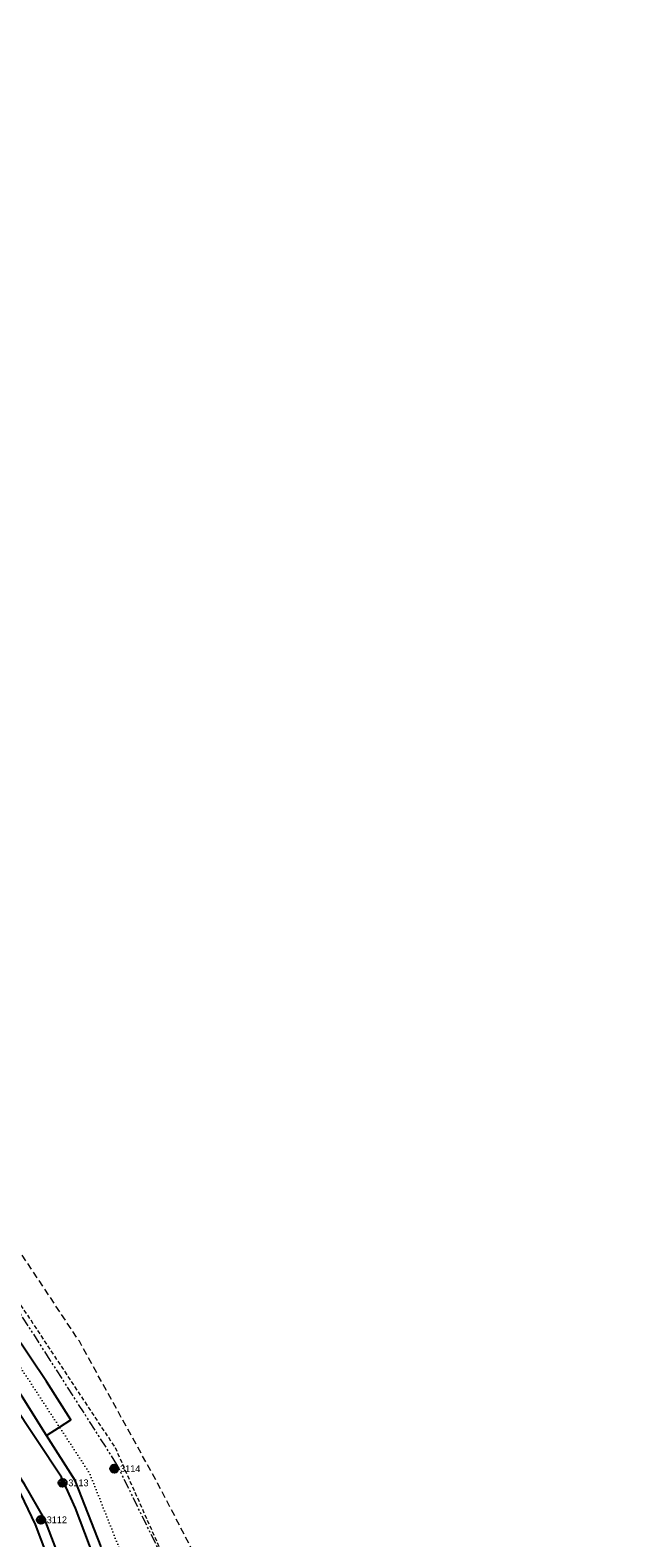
# Model space of a CAD drawing. Header units: metres. Extents: x 62183 to 64287, y 386037 to 390061.
# Tile 13 of 38: x 63393 to 63501, y 387345 to 387622. Entities that reach past the tile are written whole.
import ezdxf

# ---------------------------------------------------------------- set-up
doc = ezdxf.new("R2010")
doc.units = ezdxf.units.M
for name, pattern in [('DOT', [0.25, 0, -0.25]), ('HIDDEN', [0.375, 0.25, -0.125]), ('PHANTOM2', [1.25, 0.625, -0.125, 0.125, -0.125, 0.125, -0.125])]:
    doc.linetypes.add(name, pattern=pattern)
for name, color, linetype, lineweight in [('BS-Boorpunten', 253, 'CONTINUOUS', 25), ('BS-Boorpuntnummer', 253, 'CONTINUOUS', 25), ('BS-KANT-KREUKELBERM', 35, 'PHANTOM2', 0), ('BS-PERKOENRIJ', 203, 'DOT', 5), ('BS-TEENSCHOT-GECONSTRUEERD', 1, 'HIDDEN', 13), ('BS-ZANDLIJN', 2, 'HIDDEN', 20)]:
    doc.layers.add(name, color=color, linetype=linetype, lineweight=lineweight)
doc.layers.add('BS-SCHEIDINGSLIJN-TALUDBEKL', color=253, linetype='CONTINUOUS')

# ---------------------------------------------------------------- blocks, each defined once
blk = doc.blocks.new('punt-boring')
at = {"layer": 'BS-Boorpunten'}
h = blk.add_hatch(color=8, dxfattribs=at)
h.dxf.hatch_style = 1
h.paths.add_polyline_path([(0.01, 1), (-0.87, -0.49), (0.86, -0.51)])
h = blk.add_hatch(color=1, dxfattribs=at)
h.dxf.hatch_style = 1
h.paths.add_polyline_path([(0.01, 1), (-0.87, -0.49), (0.86, -0.51)])
at = {"layer": 'BS-Boorpunten', "color": 8}
blk.add_lwpolyline([(0.01, 1), (-0.87, -0.49), (0.86, -0.51)], close=True, dxfattribs=at)
at = {"layer": 'BS-Boorpunten', "color": 1}
blk.add_lwpolyline([(0.01, 1), (-0.87, -0.49), (0.86, -0.51)], close=True, dxfattribs=at)
at = {"layer": 'BS-Boorpunten', "color": 8}
blk.add_circle((0, 0), 1, dxfattribs=at)
at = {"layer": 'BS-Boorpunten', "color": 1}
blk.add_circle((0, 0), 1, dxfattribs=at)
blk = doc.blocks.new('*U428', base_point=(63395.223, 387348.002))
at = {"layer": 'BS-Boorpunten', "xscale": 1.499999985, "yscale": 1.499999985, "zscale": 1.499999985}
blk.add_blockref('punt-boring', (63395.223, 387348.002), dxfattribs=at)
at = {"layer": 'BS-Boorpuntnummer', "linetype": 'ByBlock', "insert": (63397.343, 387348.002), "char_height": 2.5, "attachment_point": 4}
blk.add_mtext('3112', dxfattribs=at)
blk = doc.blocks.new('*U429', base_point=(63399.194, 387354.806))
at = {"layer": 'BS-Boorpunten', "xscale": 1.499999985, "yscale": 1.499999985, "zscale": 1.499999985}
blk.add_blockref('punt-boring', (63399.194, 387354.806), dxfattribs=at)
at = {"layer": 'BS-Boorpuntnummer', "linetype": 'ByBlock', "insert": (63401.314, 387354.806), "char_height": 2.5, "attachment_point": 4}
blk.add_mtext('3113', dxfattribs=at)
blk = doc.blocks.new('*U430', base_point=(63408.714, 387357.413))
at = {"layer": 'BS-Boorpunten', "xscale": 1.499999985, "yscale": 1.499999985, "zscale": 1.499999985}
blk.add_blockref('punt-boring', (63408.714, 387357.413), dxfattribs=at)
at = {"layer": 'BS-Boorpuntnummer', "linetype": 'ByBlock', "insert": (63410.834, 387357.413), "char_height": 2.5, "attachment_point": 4}
blk.add_mtext('3114', dxfattribs=at)
blk = doc.blocks.new('A$C58CE76E8')
at = {"layer": 'BS-Boorpunten', "xscale": 0.5, "yscale": 0.5, "zscale": 0.5}
for name, p in [('*U430', (63408.714, 387357.413)), ('*U429', (63399.194, 387354.806)), ('*U428', (63395.223, 387348.002))]:
    blk.add_blockref(name, p, dxfattribs=at)
at = {"layer": 'BS-Boorpunten', "color": 253, "xscale": 0.5, "yscale": 0.5, "zscale": 0.5}
for name, p in [('*U430', (63408.714, 387357.413)), ('*U430', (63408.714, 387357.413)), ('*U430', (63408.714, 387357.413)), ('*U429', (63399.194, 387354.806)), ('*U429', (63399.194, 387354.806)), ('*U429', (63399.194, 387354.806)), ('*U428', (63395.223, 387348.002)), ('*U428', (63395.223, 387348.002)), ('*U428', (63395.223, 387348.002))]:
    blk.add_blockref(name, p, dxfattribs=at)
at = {"layer": 'BS-Boorpuntnummer', "color": 8, "xscale": 0.7499999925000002, "yscale": 0.7499999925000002, "zscale": 0.7499999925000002}
for p in [(63408.714, 387357.413), (63399.194, 387354.806), (63395.223, 387348.002)]:
    blk.add_blockref('punt-boring', p, dxfattribs=at)
at = {"layer": 'BS-Boorpuntnummer', "color": 8, "char_height": 1.25, "attachment_point": 4}
for s, insert in [('3114', (63409.774, 387357.413)), ('3113', (63400.254, 387354.806)), ('3112', (63396.283, 387348.002))]:
    blk.add_mtext(s, dxfattribs=dict(at, insert=insert))

msp = doc.modelspace()

# ---------------------------------------------------------------- linework, layer by layer
at = {"layer": 'BS-KANT-KREUKELBERM', "ltscale": 3}
msp.add_lwpolyline([(63419.61, 387336.92), (63409.2, 387358.19), (63396.93, 387377.4), (63380.41, 387402.99), (63369.68, 387420.1), (63357.76, 387433.72), (63346.2, 387445.1), (63329.5, 387471.18), (63313.38, 387493.8), (63296.2, 387518.85), (63284.33, 387536.51), (63279.42, 387546.38), (63274.24, 387557.22), (63269.06, 387569.84), (63261.3, 387580.34), (63254.09, 387591.5), (63244, 387607.13), (63239.85, 387613.35), (63238.37, 387615.56), (63230.42, 387625.91)], dxfattribs=at)
at = {"layer": 'BS-PERKOENRIJ', "ltscale": 2, "flags": 128}
msp.add_lwpolyline([(63354.32, 387428.04), (63362.06, 387420.72), (63378.64, 387395.35), (63393.32, 387373.23), (63398.64, 387365.06), (63404.16, 387356.6), (63413.98, 387331.84), (63414.47, 387330.64), (63420.78, 387320.02), (63421.83, 387318.03)], dxfattribs=at)
at = {"layer": 'BS-SCHEIDINGSLIJN-TALUDBEKL'}
for points in [[(63406.32, 387343.06), (63401.5, 387355.25), (63396.26, 387363.54), (63391.82, 387370.56), (63376.27, 387393.58), (63359.1, 387419.16), (63351.99, 387425.97), (63341.38, 387436.85), (63331.59, 387450.87), (63320.62, 387467.49), (63303.67, 387492.97), (63285.58, 387520.4), (63271.98, 387540.82), (63270.01, 387544.41), (63268.13, 387547.84), (63263.34, 387558.82), (63263.18, 387560.54), (63259.81, 387567.42), (63248.49, 387584.85), (63242.08, 387594.39), (63230.89, 387611.06), (63224.92, 387617.94), (63216.45, 387626.39)], [(63421.59, 387300.38), (63411.78, 387315.59), (63405.22, 387326.05), (63403.31, 387328.82), (63395.93, 387348.07), (63392.2, 387354.59), (63375.18, 387380.43), (63356.74, 387408.25), (63353.23, 387413.24), (63339.94, 387426.88), (63333.51, 387434.6), (63317.05, 387458.89), (63300.7, 387483.46), (63282.31, 387510.85), (63266.11, 387535.42), (63263.06, 387541.52), (63261.3, 387545.33), (63257.88, 387552.98), (63251.04, 387566.59), (63236.77, 387588.07), (63224.98, 387606.17), (63216.51, 387615.44), (63207.92, 387623.76)], [(63407.77, 387333.8), (63401.55, 387350.17), (63398.98, 387355.85), (63389.83, 387369.69), (63374.61, 387392.66), (63358.67, 387416.8), (63342.96, 387432.16), (63336.28, 387439.68), (63329.16, 387450.33), (63318.81, 387466.01), (63302.32, 387490.82), (63284.84, 387517), (63270.41, 387538.75), (63267.53, 387544.75), (63264.07, 387553.88), (63261.39, 387560.5), (63256.7, 387569.24), (63247.02, 387583.94), (63234.31, 387603.28), (63230.2, 387609.02), (63222.54, 387617.85), (63213.49, 387626.06)], [(63207, 387622.68), (63215.81, 387614.05), (63223.86, 387605.06), (63235.92, 387587.21), (63246.76, 387570.65), (63249.88, 387565.93), (63256.75, 387552.2), (63261.22, 387540.57), (63264.28, 387534.41), (63281.04, 387509.22), (63299.05, 387482.19), (63315.41, 387457.6), (63329.12, 387436.81), (63331.73, 387433.44), (63338.78, 387425.78), (63351.54, 387412.87), (63352.14, 387412.26), (63355.4, 387407.44), (63373.98, 387379.22), (63391.46, 387352.79), (63394.16, 387347.16), (63401.43, 387327.86)], [(63396.26, 387363.54), (63398.64, 387365.06), (63400.73, 387366.38), (63396.25, 387373.46), (63380.67, 387396.54), (63363.18, 387422.59), (63355.72, 387429.74), (63345.48, 387440.24), (63335.97, 387453.84), (63325.04, 387470.42), (63308.09, 387495.9), (63290, 387523.32), (63276.52, 387543.57), (63274.69, 387546.89), (63272.89, 387550.18), (63268.54, 387560.15), (63268.37, 387561.99), (63264.43, 387570.04), (63255.16, 387584.3), (63254.47, 387585.52), (63254.01, 387586.79), (63253.9, 387588.31), (63254.09, 387591.5)]]:
    msp.add_lwpolyline(points, dxfattribs=at)
at = {"layer": 'BS-TEENSCHOT-GECONSTRUEERD', "ltscale": 3, "flags": 128}
msp.add_lwpolyline([(63465.67, 387263.56), (63459.24, 387271.51), (63453.52, 387277.93), (63453.52, 387277.92), (63453.52, 387277.93), (63466.29, 387286.16), (63480.85, 387295.82), (63481.63, 387295.24), (63483.22, 387294.05), (63485.8, 387292.73), (63488.8, 387292.01), (63491.59, 387291.92), (63494.12, 387292.62), (63497.51, 387294.73), (63499.71, 387297.49), (63500.66, 387300.21), (63500.75, 387304.57), (63499.97, 387307.28), (63497.61, 387310.59), (63493.86, 387314.17), (63490.12, 387316.38), (63484.88, 387317.92), (63480.08, 387318.18), (63475.37, 387317.57), (63471.7, 387315.56), (63446.67, 387296.81), (63444.67, 387296.83), (63443.76, 387297.61), (63435.82, 387309.68), (63433.26, 387313.22), (63427.19, 387322.37), (63423.23, 387329.49), (63420.74, 387334.54), (63408.88, 387361.31), (63399.22, 387375.91), (63384.01, 387398.88), (63370.3, 387420.39), (63368.86, 387422.12), (63346.74, 387445.44), (63338.9, 387456.81), (63329.14, 387472.07), (63309.26, 387502.53), (63294.58, 387523.48), (63281.09, 387544.87), (63278.71, 387549.5), (63274.96, 387558.14), (63271.18, 387566.62), (63269.86, 387569.72), (63266.08, 387575.42), (63257.86, 387587.61), (63254.21, 387593.49), (63241.12, 387612.74), (63238.72, 387616.27), (63231.95, 387624.5), (63223.5, 387632.91), (63217.99, 387639.15), (63203.84, 387659.41), (63198.14, 387667.88), (63181.92, 387692.51), (63164.86, 387718.87), (63154.14, 387735.8), (63143.85, 387751.73), (63136.56, 387763.47), (63136.97, 387763.67), (63129.34, 387778.02), (63125.73, 387783.26), (63111.78, 387805.43), (63095.03, 387830.64), (63088.96, 387837.97), (63075.18, 387853.89), (63070.42, 387861.68), (63069.89, 387861.4), (63064, 387870.79), (63043.38, 387902.36), (63032.98, 387918.72), (63004.45, 387961.04), (62988.13, 387987.34), (62977.58, 388003.19), (62965.38, 388019.69), (62958.93, 388026.04), (62940.67, 388043.4), (62917.73, 388063.78), (62901.32, 388078.27), (62881.2, 388094.12), (62874.11, 388099.42)], dxfattribs=at)
at = {"layer": 'BS-ZANDLIJN', "ltscale": 5, "flags": 128}
msp.add_lwpolyline([(63499.08, 387299.63), (63500.1, 387306.8), (63500.27, 387307.99), (63492.93, 387317.11), (63485.31, 387320.31), (63475.04, 387320.46), (63462.1, 387310.5), (63453.76, 387302.52), (63440.93, 387303.78), (63439.29, 387311.75), (63425.01, 387338.69), (63416.67, 387354.76), (63402.28, 387380.84), (63385.28, 387406.49), (63374.18, 387421.66), (63362.49, 387439.23), (63353.78, 387446.19), (63334.9, 387474.97), (63319.09, 387498.52), (63302.14, 387523.17), (63290.16, 387543.28), (63284.12, 387557.03), (63269.4, 387580.68), (63253.34, 387604.89), (63262.31, 387614.97), (63262.18, 387620.97), (63256.2, 387625.51), (63237.06, 387626.56), (63224.06, 387644.56), (63216.36, 387654.02), (63197.93, 387680.66), (63184.85, 387699.77), (63185.17, 387703.51), (63161.21, 387737.38), (63146.38, 387762.17), (63132.37, 387780.02), (63135.45, 387789.41), (63133.35, 387803.78), (63124.99, 387813.96), (63116.28, 387808.33), (63105.35, 387823.92), (63110.55, 387828.03), (63104.78, 387835.02), (63099.89, 387831.82), (63092.83, 387846.72), (63082.81, 387855.9), (63064.07, 387885.9), (63046.82, 387909.75), (63026.5, 387938.73), (63021.75, 387950.76), (63011.69, 387964.23), (62993.29, 387992.34), (62976.78, 388012.96), (62963.96, 388032.4), (62944.94, 388049.53), (62923.13, 388068.32), (62903.35, 388085.18), (62886.25, 388099.87), (62867.92, 388115.3), (62842.43, 388127.04), (62811.69, 388149.25), (62781.94, 388164.96), (62758.96, 388179.44), (62753.68, 388189.75), (62734.43, 388203.05), (62722.76, 388228.37), (62716.48, 388251.68), (62715.49, 388256.83), (62721.04, 388258.28), (62723.79, 388262.51), (62722.96, 388267.45), (62728.46, 388268.46), (62735.89, 388270.43), (62739.09, 388277.71), (62738.04, 388284.96), (62721.63, 388286.09), (62706.72, 388286.62), (62702.37, 388293.45), (62701.43, 388303.08), (62698.17, 388319.03), (62691.06, 388347.29), (62690.84, 388357.66), (62692.49, 388361.28), (62702.86, 388363.85), (62714.73, 388369.8), (62715.6, 388375.47), (62713.66, 388378.99), (62691.75, 388380.24), (62678.34, 388377.27), (62678.69, 388386.99), (62673.97, 388406.28), (62665, 388441.7), (62657.91, 388475.31), (62648.33, 388509.34), (62640.08, 388538.69), (62631.17, 388573.95), (62632.11, 388584), (62630.94, 388588.92), (62626.55, 388594.17), (62623.28, 388606.17), (62616.39, 388632.84), (62609.21, 388662.02), (62603.99, 388666.66)], dxfattribs=at)

# ---------------------------------------------------------------- block references
at = {"layer": 'BS-Boorpunten', "color": 253}
msp.add_blockref('A$C58CE76E8', (0, 0), dxfattribs=at)

doc.saveas('drawing.dxf')
